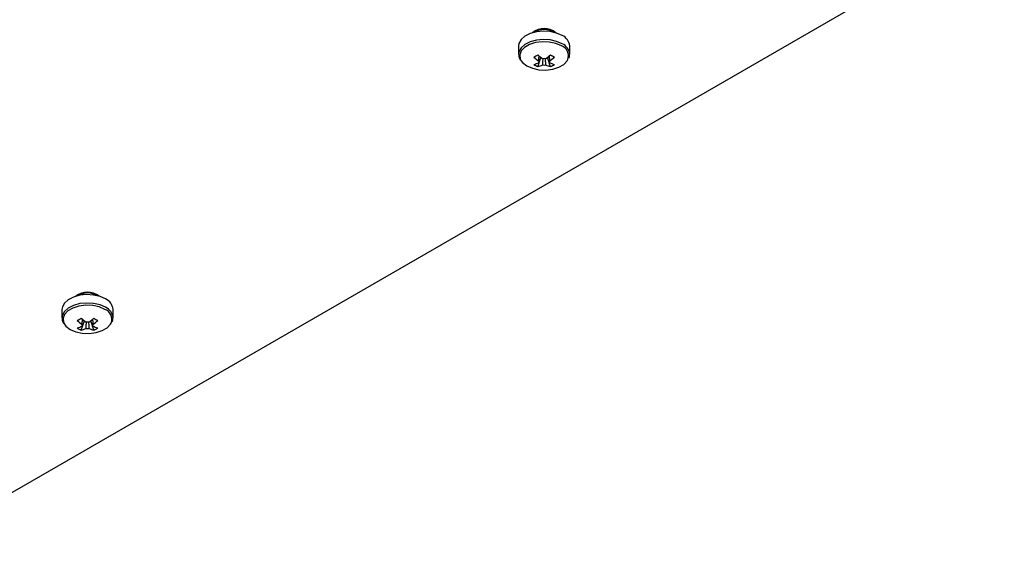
# Model space of a CAD drawing. Header units: millimetres. Extents: x 155400 to 158181, y 110534 to 115156.
# Tile 5 of 121: x 157844 to 158027, y 110565 to 110666. Entities that reach past the tile are written whole.
import ezdxf

# ---------------------------------------------------------------- set-up
doc = ezdxf.new("R2010")
doc.units = ezdxf.units.MM

msp = doc.modelspace()

# ---------------------------------------------------------------- linework, layer by layer
at = {"color": 7, "linetype": 'Continuous', "lineweight": 25}
for p, q in [((157819.88, 110564.51), (158027.47, 110684.35)), ((157937.2, 110660.91), (157937.2, 110659.35)), ((157946.7, 110659.35), (157946.7, 110660.91)), ((157940.77, 110657.04), (157941.36, 110658.75)), ((157943.14, 110657.04), (157942.55, 110658.75)), ((157946.7, 110659.35), (157946.7, 110659.41)), ((157942.95, 110657.78), (157942.94, 110658)), ((157852.35, 110611.92), (157852.35, 110610.36)), ((157861.85, 110610.36), (157861.85, 110611.92)), ((157855.92, 110608.06), (157856.51, 110609.77)), ((157858.28, 110608.06), (157857.69, 110609.77)), ((157861.85, 110610.36), (157861.85, 110610.42)), ((157858.1, 110608.8), (157858.09, 110609.01))]:
    msp.add_line(p, q, dxfattribs=at)
at = {"color": 7, "linetype": 'Continuous', "lineweight": 25, "flags": 128}
for points in [[(157945.31, 110662.84), (157944.28, 110663.3), (157943.08, 110663.57), (157941.79, 110663.65), (157940.52, 110663.52), (157939.35, 110663.2), (157938.37, 110662.71), (157937.66, 110662.08), (157937.27, 110661.37), (157937.2, 110660.91)], [(157945.31, 110661.29), (157944.28, 110661.74), (157943.08, 110662.01), (157941.79, 110662.09), (157940.52, 110661.96), (157939.35, 110661.64), (157938.37, 110661.15), (157937.66, 110660.53), (157937.27, 110659.81), (157937.2, 110659.35)], [(157945.18, 110660.91), (157944.14, 110661.36), (157942.92, 110661.62), (157941.63, 110661.67), (157940.36, 110661.51), (157939.22, 110661.15), (157938.31, 110660.62), (157937.68, 110659.97), (157937.41, 110659.23), (157937.5, 110658.49), (157937.68, 110658.13)], [(157937.68, 110658.13), (157937.95, 110657.79), (157938.73, 110657.19), (157939.77, 110656.74), (157940.98, 110656.48), (157942.28, 110656.42), (157943.55, 110656.58), (157944.68, 110656.94), (157945.6, 110657.47), (157946.22, 110658.13), (157946.35, 110658.35)], [(157860.46, 110613.86), (157859.43, 110614.31), (157858.23, 110614.58), (157856.94, 110614.66), (157855.66, 110614.53), (157854.5, 110614.21), (157853.52, 110613.72), (157852.81, 110613.1), (157852.42, 110612.39), (157852.35, 110611.92)], [(157860.46, 110612.3), (157859.43, 110612.75), (157858.23, 110613.03), (157856.94, 110613.1), (157855.66, 110612.98), (157854.5, 110612.66), (157853.52, 110612.17), (157852.81, 110611.54), (157852.42, 110610.83), (157852.35, 110610.37)], [(157860.32, 110611.92), (157859.28, 110612.37), (157858.07, 110612.63), (157856.78, 110612.69), (157855.51, 110612.53), (157854.37, 110612.17), (157853.45, 110611.64), (157852.83, 110610.98), (157852.56, 110610.25), (157852.65, 110609.5), (157852.83, 110609.15)], [(157852.83, 110609.15), (157853.1, 110608.8), (157853.88, 110608.2), (157854.92, 110607.75), (157856.13, 110607.49), (157857.43, 110607.44), (157858.69, 110607.6), (157859.83, 110607.96), (157860.75, 110608.49), (157861.37, 110609.14), (157861.49, 110609.36)]]:
    msp.add_lwpolyline(points, dxfattribs=at)
at = {"color": 7, "linetype": 'Continuous', "lineweight": 25}
for centre, radius, start, end in [((157941.95, 110660.71), 3.41, 50.9566, 129.0434), ((157941.95, 110660.34), 3.6, 58.8346, 121.1654), ((157944.35, 110660.68), 2.37, 5.3828, 65.9373), ((157944.49, 110659.05), 1.98, 339.251, 69.898), ((157944.33, 110659.11), 2.39, 7.1454, 65.7746), ((157932.16, 110673.32), 16.49, 298.5365, 301.4581), ((157946.61, 110666.05), 9.76, 227.7009, 234.5688), ((157947.34, 110666.47), 9.76, 227.7009, 234.5688), ((157936.57, 110666.47), 9.76, 305.4312, 312.2991), ((157937.29, 110666.05), 9.76, 305.4312, 312.2991), ((157951.74, 110673.32), 16.49, 238.5419, 241.4635), ((157938.7, 110662.78), 5.48, 284.1739, 294.2715), ((157943.16, 110662.03), 5.53, 235.6422, 244.3632), ((157939.43, 110662.36), 5.48, 284.1739, 294.2715), ((157941.28, 110657.94), 0.36, 154.0298, 205.9702), ((157941.95, 110656.77), 1.77, 81.1437, 98.8563), ((157941.95, 110659.11), 1.77, 261.1437, 278.8563), ((157944.48, 110662.36), 5.48, 245.7285, 255.8261), ((157942.63, 110657.94), 0.36, 334.0298, 25.9702), ((157945.21, 110662.78), 5.48, 245.7285, 255.8261), ((157940.74, 110662.03), 5.53, 295.6368, 304.3578), ((157857.1, 110611.72), 3.41, 50.9566, 129.0434), ((157857.1, 110611.36), 3.6, 58.8346, 121.1654), ((157859.49, 110611.7), 2.37, 5.3828, 65.9373), ((157859.64, 110610.06), 1.98, 339.251, 69.898), ((157859.48, 110610.12), 2.39, 7.1454, 65.7746), ((157847.31, 110624.34), 16.49, 298.5365, 301.4581), ((157861.76, 110617.07), 9.76, 227.7009, 234.5688), ((157862.49, 110617.49), 9.76, 227.7009, 234.5688), ((157857.1, 110607.78), 1.77, 81.1437, 98.8563), ((157851.71, 110617.49), 9.76, 305.4312, 312.2991), ((157852.44, 110617.07), 9.76, 305.4312, 312.2991), ((157866.89, 110624.34), 16.49, 238.5419, 241.4635), ((157853.85, 110613.79), 5.48, 284.1739, 294.2715), ((157858.31, 110613.04), 5.53, 235.6422, 244.3632), ((157854.57, 110613.37), 5.48, 284.1739, 294.2715), ((157856.42, 110608.95), 0.36, 154.0298, 205.9702), ((157857.1, 110610.13), 1.77, 261.1437, 278.8563), ((157859.63, 110613.37), 5.48, 245.7285, 255.8261), ((157857.78, 110608.95), 0.36, 334.0298, 25.9702), ((157860.35, 110613.79), 5.48, 245.7285, 255.8261), ((157855.89, 110613.04), 5.53, 295.6368, 304.3578)]:
    msp.add_arc(centre, radius, start, end, dxfattribs=at)
for points, knots in [([(157937.24, 110659.35), (157937.24, 110659.2), (157937.22, 110658.81), (157937.42, 110658.47), (157937.55, 110658.26)], [0, 0, 0, 0, 0.396226, 1, 1, 1, 1]), ([(157940.95, 110658.1), (157940.96, 110658.18), (157940.98, 110658.5), (157941, 110658.81), (157941.02, 110659.05)], [0, 0, 0, 0, 0.2570663, 1, 1, 1, 1]), ([(157942.88, 110659.05), (157942.9, 110658.81), (157942.93, 110658.5), (157942.95, 110658.18), (157942.95, 110658.1)], [0, 0, 0, 0, 0.742934, 1, 1, 1, 1]), ([(157946.52, 110658.6), (157946.57, 110658.69), (157946.71, 110658.95), (157946.68, 110659.23), (157946.67, 110659.42)], [0, 0, 0, 0, 0.350005, 1, 1, 1, 1]), ([(157941.68, 110657.36), (157941.69, 110657.45), (157941.71, 110657.84), (157941.74, 110658.23), (157941.76, 110658.53)], [0, 0, 0, 0, 0.227659, 1, 1, 1, 1]), ([(157942.14, 110658.54), (157942.17, 110658.24), (157942.19, 110657.84), (157942.22, 110657.45), (157942.23, 110657.36)], [0, 0, 0, 0, 0.775186, 1, 1, 1, 1]), ([(157852.39, 110610.36), (157852.38, 110610.21), (157852.37, 110609.83), (157852.57, 110609.48), (157852.7, 110609.27)], [0, 0, 0, 0, 0.396226, 1, 1, 1, 1]), ([(157856.1, 110609.11), (157856.11, 110609.19), (157856.13, 110609.51), (157856.15, 110609.83), (157856.17, 110610.06)], [0, 0, 0, 0, 0.2570663, 1, 1, 1, 1]), ([(157856.83, 110608.38), (157856.83, 110608.46), (157856.86, 110608.85), (157856.89, 110609.24), (157856.91, 110609.54)], [0, 0, 0, 0, 0.227659, 1, 1, 1, 1]), ([(157857.29, 110609.56), (157857.31, 110609.25), (157857.34, 110608.86), (157857.37, 110608.46), (157857.37, 110608.38)], [0, 0, 0, 0, 0.775186, 1, 1, 1, 1]), ([(157858.03, 110610.06), (157858.05, 110609.83), (157858.07, 110609.51), (157858.1, 110609.19), (157858.1, 110609.11)], [0, 0, 0, 0, 0.742934, 1, 1, 1, 1]), ([(157861.66, 110609.62), (157861.71, 110609.71), (157861.85, 110609.96), (157861.83, 110610.25), (157861.81, 110610.43)], [0, 0, 0, 0, 0.3500045, 1, 1, 1, 1])]:
    msp.add_open_spline(points, degree=3, knots=knots, dxfattribs=at)

doc.saveas('drawing.dxf')
